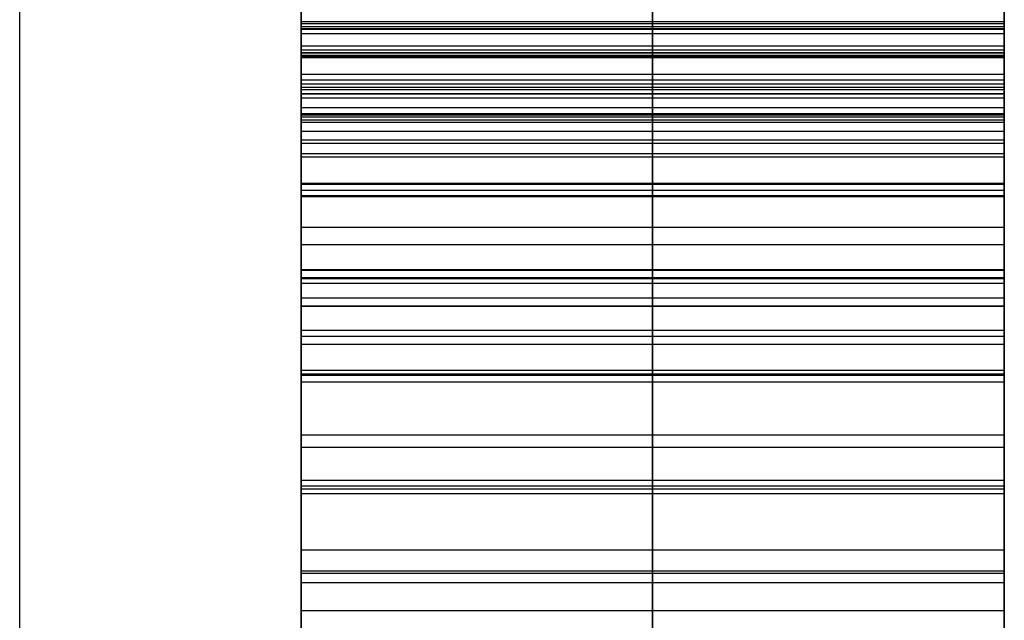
# Model space of a CAD drawing. Header units: millimetres. Extents: x -66 to 114, y 79 to 395.
# Tile 183 of 211: x 95.75 to 96.1, y 155.167 to 155.38. Entities that reach past the tile are written whole.
import ezdxf

# ---------------------------------------------------------------- set-up
doc = ezdxf.new("R2010")
doc.units = ezdxf.units.MM
doc.layers.add('Layer 01', color=7, linetype='Continuous', true_color=0x000000)

msp = doc.modelspace()

# ---------------------------------------------------------------- linework, layer by layer
at = {"layer": 'Layer 01'}
for p, q in [((95.84999, 156.12333, -18.55), (95.84999, 154.80819, -18.55)), ((95.97499, 154.42075, -19.23945), (95.97499, 155.46363, -18.58362)), ((95.97499, 154.40101, -18.55075), (95.97499, 155.46363, -18.55075)), ((95.97499, 155.04422, -21.38623), (95.97499, 155.46363, -21.34066)), ((96.09999, 155.37839, -20.06821), (96.09999, 155.46359, -20.06821)), ((96.09999, 155.37839, -15.87101), (96.09999, 155.46359, -15.87101)), ((96.09999, 155.37875, -21.04225), (96.09999, 155.46347, -21.04225)), ((96.09999, 155.35734, -18.08726), (96.09999, 155.46157, -18.08726)), ((96.09999, 155.25392, -21.36344), (95.84999, 155.25392, -21.36344)), ((95.97499, 155.17023, -17.65738), (95.97499, 155.21349, -17.62451)), ((96.09999, 155.19186, -17.64094), (95.84999, 155.19186, -17.64094)), ((95.97499, 154.40101, -17.38548), (95.97499, 155.18434, -17.38548)), ((95.97499, 154.84016, -17.22414), (95.97499, 155.18434, -17.22414)), ((95.97499, 154.84016, -16.77521), (95.97499, 155.18434, -16.77521)), ((95.97499, 154.29757, -19.31489), (95.97499, 155.18434, -19.31489)), ((95.97499, 154.42075, -19.23945), (95.97499, 155.18434, -19.23945)), ((95.97499, 154.40101, -16.61387), (95.97499, 155.1836, -16.61387))]:
    msp.add_line(p, q, dxfattribs=at)
at = {"layer": 'Layer 01', "extrusion": (1, -2.43413e-32, -3.85395e-17)}
msp.add_arc((144.97333, -18.55, 95.74999), 11.25, 180, 360, dxfattribs=at)
at = {"layer": 'Layer 01', "extrusion": (-1, 2.43413e-32, 3.85395e-17)}
msp.add_arc((-144.97333, -18.55, -95.74999), 11.25, 0, 180, dxfattribs=at)
at = {"layer": 'Layer 01', "extrusion": (-1, -6.37258e-16, 3.85395e-17)}
msp.add_arc((-144.97333, -18.55, -95.84999), 11.15, 180, 0, dxfattribs=at)
at = {"layer": 'Layer 01', "extrusion": (-1, 6.37258e-16, 3.85395e-17)}
msp.add_arc((-144.97333, -18.55, -95.84999), 11.15, 0, 180, dxfattribs=at)
at = {"layer": 'Layer 01'}
for points, degree in [([(95.84999, 155.46363, -20.07456), (95.84999, 155.46363, -20.19108), (95.84999, 155.42319, -20.28296), (95.84999, 155.34069, -20.35187)], 3), ([(95.84999, 155.33762, -19.78623), (95.84999, 155.42225, -19.85495), (95.84999, 155.46363, -19.95131), (95.84999, 155.46363, -20.07456)], 3), ([(95.84999, 155.46363, -18.04356), (95.84999, 155.46363, -18.17876), (95.84999, 155.40626, -18.29678), (95.84999, 155.29154, -18.39837)], 3), ([(95.84999, 155.46363, -18.58362), (95.84999, 154.94219, -18.91153), (95.84999, 154.42075, -19.23945)], 2), ([(95.84999, 154.40101, -18.55075), (95.84999, 154.93232, -18.55075), (95.84999, 155.46363, -18.55075)], 2), ([(95.84999, 155.46363, -21.34066), (95.84999, 155.25392, -21.36344), (95.84999, 155.04422, -21.38623)], 2), ([(95.84999, 155.36771, -20.79463), (95.84999, 155.43165, -20.85887), (95.84999, 155.46363, -20.93805), (95.84999, 155.46363, -21.03142)], 3), ([(95.84999, 155.46363, -15.87736), (95.84999, 155.46363, -15.99389), (95.84999, 155.42319, -16.08576), (95.84999, 155.34069, -16.15467)], 3), ([(95.84999, 155.33762, -15.58903), (95.84999, 155.42225, -15.65775), (95.84999, 155.46363, -15.75411), (95.84999, 155.46363, -15.87736)], 3), ([(95.97499, 155.34069, -20.35187), (95.97499, 155.42319, -20.28296), (95.97499, 155.46363, -20.19108), (95.97499, 155.46363, -20.07456)], 3), ([(95.97499, 155.46363, -20.07456), (95.97499, 155.46363, -19.95131), (95.97499, 155.42225, -19.85495), (95.97499, 155.33762, -19.78623)], 3), ([(95.97499, 155.29154, -18.39837), (95.97499, 155.40626, -18.29678), (95.97499, 155.46363, -18.17876), (95.97499, 155.46363, -18.04356)], 3), ([(95.97499, 155.46363, -21.03142), (95.97499, 155.46363, -20.93805), (95.97499, 155.43165, -20.85887), (95.97499, 155.36771, -20.79463)], 3), ([(95.97499, 155.34069, -16.15467), (95.97499, 155.42319, -16.08576), (95.97499, 155.46363, -15.99389), (95.97499, 155.46363, -15.87736)], 3), ([(95.97499, 155.46363, -15.87736), (95.97499, 155.46363, -15.75411), (95.97499, 155.42225, -15.65775), (95.97499, 155.33762, -15.58903)], 3), ([(96.09999, 155.46363, -18.55075), (96.09999, 154.93232, -18.55075), (96.09999, 154.40101, -18.55075)], 2), ([(96.09999, 155.34069, -20.35187), (96.09999, 155.42319, -20.28296), (96.09999, 155.46363, -20.19108), (96.09999, 155.46363, -20.07456)], 3), ([(96.09999, 155.46363, -20.07456), (96.09999, 155.46363, -19.95131), (96.09999, 155.42225, -19.85495), (96.09999, 155.33762, -19.78623)], 3), ([(96.09999, 155.29154, -18.39837), (96.09999, 155.40626, -18.29678), (96.09999, 155.46363, -18.17876), (96.09999, 155.46363, -18.04356)], 3), ([(96.09999, 154.42075, -19.23945), (96.09999, 154.94219, -18.91153), (96.09999, 155.46363, -18.58362)], 2), ([(96.09999, 155.04422, -21.38623), (96.09999, 155.25392, -21.36344), (96.09999, 155.46363, -21.34066)], 2), ([(96.09999, 155.46363, -21.03142), (96.09999, 155.46363, -20.93805), (96.09999, 155.43165, -20.85887), (96.09999, 155.36771, -20.79463)], 3), ([(96.09999, 155.34069, -16.15467), (96.09999, 155.42319, -16.08576), (96.09999, 155.46363, -15.99389), (96.09999, 155.46363, -15.87736)], 3), ([(96.09999, 155.46363, -15.87736), (96.09999, 155.46363, -15.75411), (96.09999, 155.42225, -15.65775), (96.09999, 155.33762, -15.58903)], 3), ([(95.84999, 155.21349, -17.62451), (95.84999, 155.30753, -17.69473), (95.84999, 155.37241, -17.76345), (95.84999, 155.40869, -17.82932)], 3), ([(95.97499, 155.40869, -17.82932), (95.97499, 155.37241, -17.76345), (95.97499, 155.30753, -17.69473), (95.97499, 155.21349, -17.62451)], 3), ([(96.09999, 155.40869, -17.82932), (96.09999, 155.37241, -17.76345), (96.09999, 155.30753, -17.69473), (96.09999, 155.21349, -17.62451)], 3), ([(96.09999, 155.37977, -15.84266), (95.97499, 155.37977, -15.84266), (95.84999, 155.37977, -15.84266)], 2), ([(96.09999, 155.37976, -20.03986), (95.97499, 155.37976, -20.03986), (95.84999, 155.37976, -20.03986)], 2), ([(96.09999, 155.37899, -21.03216), (95.97499, 155.37899, -21.03216), (95.84999, 155.37899, -21.03216)], 2), ([(96.09999, 155.37792, -19.37474), (95.97499, 155.37792, -19.37474), (95.84999, 155.37792, -19.37474)], 2), ([(96.09999, 155.37719, -21.00702), (95.97499, 155.37719, -21.00702), (95.84999, 155.37719, -21.00702)], 2), ([(96.09999, 155.37703, -17.43942), (95.97499, 155.37703, -17.43942), (95.84999, 155.37703, -17.43942)], 2), ([(96.09999, 155.37548, -19.9886), (95.97499, 155.37548, -19.9886), (95.84999, 155.37548, -19.9886)], 2), ([(96.09999, 155.37548, -15.7914), (95.97499, 155.37548, -15.7914), (95.84999, 155.37548, -15.7914)], 2), ([(96.09999, 155.37102, -16.5679), (95.97499, 155.37102, -16.5679), (95.84999, 155.37102, -16.5679)], 2), ([(96.09999, 155.3696, -21.09535), (95.97499, 155.3696, -21.09535), (95.84999, 155.3696, -21.09535)], 2), ([(96.09999, 155.36865, -17.99874), (95.97499, 155.36865, -17.99874), (95.84999, 155.36865, -17.99874)], 2), ([(96.09999, 155.36861, -19.19797), (95.97499, 155.36861, -19.19797), (95.84999, 155.36861, -19.19797)], 2), ([(96.09999, 155.36771, -20.79463), (95.97499, 155.36771, -20.79463), (95.84999, 155.36771, -20.79463)], 2), ([(95.84999, 155.10723, -20.69827), (95.84999, 155.21631, -20.69827), (95.84999, 155.30376, -20.73039), (95.84999, 155.36771, -20.79463)], 3), ([(96.09999, 155.3675, -20.12037), (95.97499, 155.3675, -20.12037), (95.84999, 155.3675, -20.12037)], 2), ([(96.09999, 155.3675, -15.92317), (95.97499, 155.3675, -15.92317), (95.84999, 155.3675, -15.92317)], 2), ([(96.09999, 155.36716, -17.18092), (95.97499, 155.36716, -17.18092), (95.84999, 155.36716, -17.18092)], 2), ([(96.09999, 155.36688, -16.81523), (95.97499, 155.36688, -16.81523), (95.84999, 155.36688, -16.81523)], 2), ([(95.97499, 155.36771, -20.79463), (95.97499, 155.30376, -20.73039), (95.97499, 155.21631, -20.69827), (95.97499, 155.10723, -20.69827)], 3), ([(96.09999, 155.36771, -20.79463), (96.09999, 155.30376, -20.73039), (96.09999, 155.21631, -20.69827), (96.09999, 155.10723, -20.69827)], 3), ([(96.09999, 155.36104, -17.92471), (95.97499, 155.36104, -17.92471), (95.84999, 155.36104, -17.92471)], 2), ([(96.09999, 155.35894, -16.58244), (95.97499, 155.35894, -16.58244), (95.84999, 155.35894, -16.58244)], 2), ([(95.84999, 155.34916, -16.58964), (95.84999, 155.35256, -16.58743), (95.84999, 155.35579, -16.58498), (95.84999, 155.35894, -16.58244)], 3), ([(95.97499, 155.35894, -16.58244), (95.97499, 155.35579, -16.58498), (95.97499, 155.35256, -16.58743), (95.97499, 155.34916, -16.58964)], 3), ([(96.09999, 155.35894, -16.58244), (96.09999, 155.35579, -16.58498), (96.09999, 155.35256, -16.58743), (96.09999, 155.34916, -16.58964)], 3), ([(96.09999, 155.35755, -20.9513), (95.97499, 155.35755, -20.9513), (95.84999, 155.35755, -20.9513)], 2), ([(96.09999, 155.35642, -17.41461), (95.97499, 155.35642, -17.41461), (95.84999, 155.35642, -17.41461)], 2), ([(96.09999, 155.3555, -19.347), (95.97499, 155.3555, -19.347), (95.84999, 155.3555, -19.347)], 2), ([(96.09999, 155.35414, -16.58616), (95.97499, 155.35414, -16.58616), (95.84999, 155.35414, -16.58616)], 2), ([(96.09999, 155.35405, -19.21146), (95.97499, 155.35405, -19.21146), (95.84999, 155.35405, -19.21146)], 2), ([(96.09999, 155.35257, -18.10301), (95.97499, 155.35257, -18.10301), (95.84999, 155.35257, -18.10301)], 2), ([(96.09999, 155.34916, -16.58964), (95.97499, 155.34916, -16.58964), (95.84999, 155.34916, -16.58964)], 2), ([(96.09999, 155.34702, -17.19799), (95.97499, 155.34702, -17.19799), (95.84999, 155.34702, -17.19799)], 2), ([(96.09999, 155.34651, -15.7082), (95.97499, 155.34651, -15.7082), (95.84999, 155.34651, -15.7082)], 2), ([(96.09999, 155.3465, -19.9054), (95.97499, 155.3465, -19.9054), (95.84999, 155.3465, -19.9054)], 2), ([(96.09999, 155.34587, -16.79938), (95.97499, 155.34587, -16.79938), (95.84999, 155.34587, -16.79938)], 2), ([(96.09999, 155.34479, -17.8707), (95.97499, 155.34479, -17.8707), (95.84999, 155.34479, -17.8707)], 2), ([(96.09999, 155.34398, -17.40691), (95.97499, 155.34398, -17.40691), (95.84999, 155.34398, -17.40691)], 2), ([(96.09999, 155.34069, -20.35187), (95.97499, 155.34069, -20.35187), (95.84999, 155.34069, -20.35187)], 2), ([(95.84999, 155.34069, -20.35187), (95.84999, 155.25863, -20.4204), (95.84999, 155.10441, -20.45401), (95.84999, 154.87872, -20.45401)], 3), ([(96.09999, 155.34069, -16.15467), (95.97499, 155.34069, -16.15467), (95.84999, 155.34069, -16.15467)], 2), ([(95.84999, 155.34069, -16.15467), (95.84999, 155.25863, -16.22321), (95.84999, 155.10441, -16.25682), (95.84999, 154.87872, -16.25682)], 3), ([(95.97499, 154.87872, -20.45401), (95.97499, 155.10441, -20.45401), (95.97499, 155.25863, -20.4204), (95.97499, 155.34069, -20.35187)], 3), ([(95.97499, 154.87872, -16.25682), (95.97499, 155.10441, -16.25682), (95.97499, 155.25863, -16.22321), (95.97499, 155.34069, -16.15467)], 3), ([(96.09999, 154.87872, -20.45401), (96.09999, 155.10441, -20.45401), (96.09999, 155.25863, -20.4204), (96.09999, 155.34069, -20.35187)], 3), ([(96.09999, 154.87872, -16.25682), (96.09999, 155.10441, -16.25682), (96.09999, 155.25863, -16.22321), (96.09999, 155.34069, -16.15467)], 3), ([(96.09999, 155.33762, -19.78623), (95.97499, 155.33762, -19.78623), (95.84999, 155.33762, -19.78623)], 2), ([(95.84999, 154.96147, -19.6824), (95.84999, 155.12791, -19.6824), (95.84999, 155.25298, -19.71751), (95.84999, 155.33762, -19.78623)], 3), ([(96.09999, 155.33762, -15.58903), (95.97499, 155.33762, -15.58903), (95.84999, 155.33762, -15.58903)], 2), ([(95.84999, 154.96147, -15.4852), (95.84999, 155.12791, -15.4852), (95.84999, 155.25298, -15.52031), (95.84999, 155.33762, -15.58903)], 3), ([(95.97499, 155.33762, -19.78623), (95.97499, 155.25298, -19.71751), (95.97499, 155.12791, -19.6824), (95.97499, 154.96147, -19.6824)], 3), ([(95.97499, 155.33762, -15.58903), (95.97499, 155.25298, -15.52031), (95.97499, 155.12791, -15.4852), (95.97499, 154.96147, -15.4852)], 3), ([(96.09999, 155.33762, -19.78623), (96.09999, 155.25298, -19.71751), (96.09999, 155.12791, -19.6824), (96.09999, 154.96147, -19.6824)], 3), ([(96.09999, 155.33762, -15.58903), (96.09999, 155.25298, -15.52031), (96.09999, 155.12791, -15.4852), (96.09999, 154.96147, -15.4852)], 3), ([(96.09999, 155.33642, -20.17846), (95.97499, 155.33642, -20.17846), (95.84999, 155.33642, -20.17846)], 2), ([(96.09999, 155.33642, -15.98127), (95.97499, 155.33642, -15.98127), (95.84999, 155.33642, -15.98127)], 2), ([(96.09999, 155.33275, -17.72854), (95.97499, 155.33275, -17.72854), (95.84999, 155.33275, -17.72854)], 2), ([(96.09999, 155.33163, -21.17103), (95.97499, 155.33163, -21.17103), (95.84999, 155.33163, -21.17103)], 2), ([(96.09999, 155.32225, -19.2258), (95.97499, 155.32225, -19.2258), (95.84999, 155.32225, -19.2258)], 2), ([(96.09999, 155.32189, -19.32995), (95.97499, 155.32189, -19.32995), (95.84999, 155.32189, -19.32995)], 2), ([(96.09999, 155.31975, -20.90667), (95.97499, 155.31975, -20.90667), (95.84999, 155.31975, -20.90667)], 2), ([(96.09999, 155.31787, -17.81648), (95.97499, 155.31787, -17.81648), (95.84999, 155.31787, -17.81648)], 2), ([(95.84999, 155.31787, -17.81648), (95.84999, 155.30765, -17.79957), (95.84999, 155.28348, -17.76499), (95.84999, 155.23513, -17.71191), (95.84999, 155.19347, -17.67556), (95.84999, 155.17023, -17.65738)], 3), ([(96.09999, 155.31754, -16.60219), (95.97499, 155.31754, -16.60219), (95.84999, 155.31754, -16.60219)], 2), ([(95.97499, 155.17023, -17.65738), (95.97499, 155.19347, -17.67556), (95.97499, 155.23513, -17.71191), (95.97499, 155.28348, -17.76499), (95.97499, 155.30765, -17.79957), (95.97499, 155.31787, -17.81648)], 3), ([(96.09999, 155.17023, -17.65738), (96.09999, 155.19347, -17.67556), (96.09999, 155.23513, -17.71191), (96.09999, 155.28348, -17.76499), (96.09999, 155.30765, -17.79957), (96.09999, 155.31787, -17.81648)], 3), ([(96.09999, 155.3066, -17.39494), (95.97499, 155.3066, -17.39494), (95.84999, 155.3066, -17.39494)], 2), ([(96.09999, 155.30048, -18.19571), (95.97499, 155.30048, -18.19571), (95.84999, 155.30048, -18.19571)], 2), ([(96.09999, 155.29154, -18.39837), (95.97499, 155.29154, -18.39837), (95.84999, 155.29154, -18.39837)], 2), ([(95.84999, 155.29154, -18.39837), (95.84999, 155.17681, -18.49995), (95.84999, 155.01507, -18.55), (95.84999, 154.80819, -18.55)], 3), ([(95.97499, 154.80819, -18.55), (95.97499, 155.01507, -18.55), (95.97499, 155.17681, -18.49995), (95.97499, 155.29154, -18.39837)], 3), ([(96.09999, 154.80819, -18.55), (96.09999, 155.01507, -18.55), (96.09999, 155.17681, -18.49995), (96.09999, 155.29154, -18.39837)], 3), ([(96.09999, 155.29149, -20.88631), (95.97499, 155.29149, -20.88631), (95.84999, 155.29149, -20.88631)], 2), ([(96.09999, 155.29131, -19.83718), (95.97499, 155.29131, -19.83718), (95.84999, 155.29131, -19.83718)], 2), ([(96.09999, 155.29131, -15.63999), (95.97499, 155.29131, -15.63999), (95.84999, 155.29131, -15.63999)], 2), ([(96.09999, 155.28872, -21.22115), (95.97499, 155.28872, -21.22115), (95.84999, 155.28872, -21.22115)], 2), ([(96.09999, 155.28832, -16.0259), (95.97499, 155.28832, -16.0259), (95.84999, 155.28832, -16.0259)], 2), ([(96.09999, 155.28831, -20.2231), (95.97499, 155.28831, -20.2231), (95.84999, 155.28831, -20.2231)], 2), ([(96.09999, 155.28672, -17.21729), (95.97499, 155.28672, -17.21729), (95.84999, 155.28672, -17.21729)], 2), ([(96.09999, 155.28147, -17.76479), (95.97499, 155.28147, -17.76479), (95.84999, 155.28147, -17.76479)], 2), ([(96.09999, 155.27861, -16.03221), (95.97499, 155.27861, -16.03221), (95.84999, 155.27861, -16.03221)], 2), ([(95.84999, 155.2786, -20.22941), (95.97499, 155.2786, -20.22941), (96.09999, 155.2786, -20.22941)], 2), ([(96.09999, 155.26991, -19.31937), (95.97499, 155.26991, -19.31937), (95.84999, 155.26991, -19.31937)], 2), ([(96.09999, 155.26784, -19.23573), (95.97499, 155.26784, -19.23573), (95.84999, 155.26784, -19.23573)], 2), ([(96.09999, 155.26501, -16.77913), (95.97499, 155.26501, -16.77913), (95.84999, 155.26501, -16.77913)], 2), ([(96.09999, 155.25577, -17.38803), (95.97499, 155.25577, -17.38803), (95.84999, 155.25577, -17.38803)], 2), ([(96.09999, 155.25439, -20.72236), (95.97499, 155.25439, -20.72236), (95.84999, 155.25439, -20.72236)], 2), ([(96.09999, 155.25155, -16.61183), (95.97499, 155.25155, -16.61183), (95.84999, 155.25155, -16.61183)], 2), ([(96.09999, 155.23277, -17.71167), (95.97499, 155.23277, -17.71167), (95.84999, 155.23277, -17.71167)], 2), ([(96.09999, 155.22839, -19.79716), (95.97499, 155.22839, -19.79716), (95.84999, 155.22839, -19.79716)], 2), ([(96.09999, 155.22839, -15.59997), (95.97499, 155.22839, -15.59997), (95.84999, 155.22839, -15.59997)], 2), ([(96.09999, 155.2166, -20.85922), (95.97499, 155.2166, -20.85922), (95.84999, 155.2166, -20.85922)], 2), ([(96.09999, 155.2146, -21.27925), (95.97499, 155.2146, -21.27925), (95.84999, 155.2146, -21.27925)], 2), ([(96.09999, 155.21349, -17.62451), (95.97499, 155.21349, -17.62451), (95.84999, 155.21349, -17.62451)], 2), ([(95.84999, 155.17023, -17.65738), (95.84999, 155.19186, -17.64094), (95.84999, 155.21349, -17.62451)], 2), ([(96.09999, 155.21184, -18.27087), (95.97499, 155.21184, -18.27087), (95.84999, 155.21184, -18.27087)], 2), ([(96.09999, 155.21349, -17.62451), (96.09999, 155.19186, -17.64094), (96.09999, 155.17023, -17.65738)], 2), ([(95.84999, 155.18434, -17.38548), (95.84999, 154.79267, -17.38548), (95.84999, 154.40101, -17.38548)], 2), ([(96.09999, 155.18434, -17.38548), (95.97499, 155.18434, -17.38548), (95.84999, 155.18434, -17.38548)], 2), ([(96.09999, 155.18434, -17.22414), (95.97499, 155.18434, -17.22414), (95.84999, 155.18434, -17.22414)], 2), ([(95.84999, 154.84016, -17.22414), (95.84999, 155.01225, -17.22414), (95.84999, 155.18434, -17.22414)], 2), ([(95.84999, 155.18434, -16.77521), (95.84999, 155.01225, -16.77521), (95.84999, 154.84016, -16.77521)], 2), ([(96.09999, 155.18434, -16.77521), (95.97499, 155.18434, -16.77521), (95.84999, 155.18434, -16.77521)], 2), ([(95.84999, 155.18434, -19.31489), (95.84999, 154.74095, -19.31489), (95.84999, 154.29757, -19.31489)], 2), ([(96.09999, 155.18434, -19.31489), (95.97499, 155.18434, -19.31489), (95.84999, 155.18434, -19.31489)], 2), ([(96.09999, 155.18434, -19.23945), (95.97499, 155.18434, -19.23945), (95.84999, 155.18434, -19.23945)], 2), ([(95.84999, 154.42075, -19.23945), (95.84999, 154.80255, -19.23945), (95.84999, 155.18434, -19.23945)], 2), ([(96.09999, 155.1836, -16.61387), (95.97499, 155.1836, -16.61387), (95.84999, 155.1836, -16.61387)], 2), ([(95.84999, 154.40101, -16.61387), (95.84999, 154.7923, -16.61387), (95.84999, 155.1836, -16.61387)], 2), ([(96.09999, 154.40101, -17.38548), (96.09999, 154.79267, -17.38548), (96.09999, 155.18434, -17.38548)], 2), ([(96.09999, 155.18434, -17.22414), (96.09999, 155.01225, -17.22414), (96.09999, 154.84016, -17.22414)], 2), ([(96.09999, 154.84016, -16.77521), (96.09999, 155.01225, -16.77521), (96.09999, 155.18434, -16.77521)], 2), ([(96.09999, 154.29757, -19.31489), (96.09999, 154.74095, -19.31489), (96.09999, 155.18434, -19.31489)], 2), ([(96.09999, 155.18434, -19.23945), (96.09999, 154.80255, -19.23945), (96.09999, 154.42075, -19.23945)], 2), ([(96.09999, 155.1836, -16.61387), (96.09999, 154.7923, -16.61387), (96.09999, 154.40101, -16.61387)], 2), ([(96.09999, 155.18022, -19.70854), (95.97499, 155.18022, -19.70854), (95.84999, 155.18022, -19.70854)], 2), ([(96.09999, 155.18022, -15.51135), (95.97499, 155.18022, -15.51135), (95.84999, 155.18022, -15.51135)], 2), ([(96.09999, 155.17023, -17.65738), (95.97499, 155.17023, -17.65738), (95.84999, 155.17023, -17.65738)], 2)]:
    msp.add_open_spline(points, degree=degree, dxfattribs=at)
for points, knots in [([(95.84999, 155.39404, -17.51919), (95.84999, 155.39378, -17.50539), (95.84999, 155.39271, -17.49154), (95.84999, 155.38762, -17.46463), (95.84999, 155.38356, -17.4513), (95.84999, 155.37184, -17.42999), (95.84999, 155.36484, -17.4213), (95.84999, 155.35642, -17.41461)], [-1, -1, -1, -1, -0.639649, -0.639649, -0.282939, -0.282939, 0, 0, 0, 0]), ([(95.84999, 155.34702, -17.19799), (95.84999, 155.35458, -17.19349), (95.84999, 155.36147, -17.18763), (95.84999, 155.37353, -17.1734), (95.84999, 155.37858, -17.16466), (95.84999, 155.39082, -17.13519), (95.84999, 155.39365, -17.11248), (95.84999, 155.39404, -17.09043)], [-1, -1, -1, -1, -0.785294, -0.785294, -0.544942, -0.544942, 0, 0, 0, 0]), ([(95.84999, 155.39404, -16.90892), (95.84999, 155.39404, -16.89854), (95.84999, 155.39352, -16.88812), (95.84999, 155.3904, -16.8639), (95.84999, 155.38711, -16.8499), (95.84999, 155.37756, -16.82922), (95.84999, 155.37278, -16.82166), (95.84999, 155.36094, -16.80876), (95.84999, 155.3537, -16.80332), (95.84999, 155.34587, -16.79938)], [-1, -1, -1, -1, -0.753463, -0.753463, -0.417771, -0.417771, -0.209552, -0.209552, 0, 0, 0, 0]), ([(95.84999, 155.35894, -16.58244), (95.84999, 155.36213, -16.57993), (95.84999, 155.36677, -16.57443), (95.84999, 155.37631, -16.55978), (95.84999, 155.38027, -16.55074), (95.84999, 155.38986, -16.52181), (95.84999, 155.39265, -16.50088), (95.84999, 155.39404, -16.48016)], [-0.9445893, -0.9445893, -0.9445893, -0.9445893, -0.752521, -0.752521, -0.5134715, -0.5134715, 0, 0, 0, 0]), ([(95.84999, 155.39404, -19.4486), (95.84999, 155.39404, -19.43501), (95.84999, 155.39292, -19.4213), (95.84999, 155.38752, -19.39648), (95.84999, 155.38358, -19.38508), (95.84999, 155.37221, -19.36429), (95.84999, 155.36453, -19.35472), (95.84999, 155.3555, -19.347)], [-1, -1, -1, -1, -0.63655, -0.63655, -0.319873, -0.319873, 0, 0, 0, 0]), ([(95.84999, 155.35405, -19.21146), (95.84999, 155.35945, -19.20762), (95.84999, 155.36438, -19.20304), (95.84999, 155.37478, -19.19058), (95.84999, 155.37961, -19.18201), (95.84999, 155.39169, -19.15201), (95.84999, 155.39404, -19.12849), (95.84999, 155.39404, -19.10574)], [-1, -1, -1, -1, -0.832269, -0.832269, -0.587649, -0.587649, 0, 0, 0, 0]), ([(95.97499, 155.35642, -17.41461), (95.97499, 155.36484, -17.4213), (95.97499, 155.37184, -17.42999), (95.97499, 155.38356, -17.4513), (95.97499, 155.38762, -17.46463), (95.97499, 155.39271, -17.49154), (95.97499, 155.39378, -17.50539), (95.97499, 155.39404, -17.51919)], [0, 0, 0, 0, 0.282939, 0.282939, 0.639649, 0.639649, 1, 1, 1, 1]), ([(95.97499, 155.39404, -17.09043), (95.97499, 155.39365, -17.11248), (95.97499, 155.39082, -17.13519), (95.97499, 155.37858, -17.16466), (95.97499, 155.37353, -17.1734), (95.97499, 155.36147, -17.18763), (95.97499, 155.35458, -17.19349), (95.97499, 155.34702, -17.19799)], [0, 0, 0, 0, 0.544942, 0.544942, 0.785294, 0.785294, 1, 1, 1, 1]), ([(95.97499, 155.34587, -16.79938), (95.97499, 155.3537, -16.80332), (95.97499, 155.36094, -16.80876), (95.97499, 155.37278, -16.82166), (95.97499, 155.37756, -16.82922), (95.97499, 155.38711, -16.8499), (95.97499, 155.3904, -16.8639), (95.97499, 155.39352, -16.88812), (95.97499, 155.39404, -16.89854), (95.97499, 155.39404, -16.90892)], [0, 0, 0, 0, 0.209552, 0.209552, 0.417771, 0.417771, 0.753463, 0.753463, 1, 1, 1, 1]), ([(95.97499, 155.39404, -16.48016), (95.97499, 155.39265, -16.50088), (95.97499, 155.38986, -16.52181), (95.97499, 155.38027, -16.55074), (95.97499, 155.37631, -16.55978), (95.97499, 155.36677, -16.57443), (95.97499, 155.36213, -16.57993), (95.97499, 155.35894, -16.58244)], [0, 0, 0, 0, 0.5134715, 0.5134715, 0.752521, 0.752521, 0.9445893, 0.9445893, 0.9445893, 0.9445893]), ([(95.97499, 155.3555, -19.347), (95.97499, 155.36453, -19.35472), (95.97499, 155.37221, -19.36429), (95.97499, 155.38358, -19.38508), (95.97499, 155.38752, -19.39648), (95.97499, 155.39292, -19.4213), (95.97499, 155.39404, -19.43501), (95.97499, 155.39404, -19.4486)], [0, 0, 0, 0, 0.319873, 0.319873, 0.63655, 0.63655, 1, 1, 1, 1]), ([(95.97499, 155.39404, -19.10574), (95.97499, 155.39404, -19.12849), (95.97499, 155.39169, -19.15201), (95.97499, 155.37961, -19.18201), (95.97499, 155.37478, -19.19058), (95.97499, 155.36438, -19.20304), (95.97499, 155.35945, -19.20762), (95.97499, 155.35405, -19.21146)], [0, 0, 0, 0, 0.587649, 0.587649, 0.832269, 0.832269, 1, 1, 1, 1]), ([(96.09999, 155.35642, -17.41461), (96.09999, 155.36484, -17.4213), (96.09999, 155.37184, -17.42999), (96.09999, 155.38356, -17.4513), (96.09999, 155.38762, -17.46463), (96.09999, 155.39271, -17.49154), (96.09999, 155.39378, -17.50539), (96.09999, 155.39404, -17.51919)], [0, 0, 0, 0, 0.282939, 0.282939, 0.639649, 0.639649, 1, 1, 1, 1]), ([(96.09999, 155.39404, -17.09043), (96.09999, 155.39365, -17.11248), (96.09999, 155.39082, -17.13519), (96.09999, 155.37858, -17.16466), (96.09999, 155.37353, -17.1734), (96.09999, 155.36147, -17.18763), (96.09999, 155.35458, -17.19349), (96.09999, 155.34702, -17.19799)], [0, 0, 0, 0, 0.544942, 0.544942, 0.785294, 0.785294, 1, 1, 1, 1]), ([(96.09999, 155.34587, -16.79938), (96.09999, 155.3537, -16.80332), (96.09999, 155.36094, -16.80876), (96.09999, 155.37278, -16.82166), (96.09999, 155.37756, -16.82922), (96.09999, 155.38711, -16.8499), (96.09999, 155.3904, -16.8639), (96.09999, 155.39352, -16.88812), (96.09999, 155.39404, -16.89854), (96.09999, 155.39404, -16.90892)], [0, 0, 0, 0, 0.209552, 0.209552, 0.417771, 0.417771, 0.753463, 0.753463, 1, 1, 1, 1]), ([(96.09999, 155.39404, -16.48016), (96.09999, 155.39265, -16.50088), (96.09999, 155.38986, -16.52181), (96.09999, 155.38027, -16.55074), (96.09999, 155.37631, -16.55978), (96.09999, 155.36677, -16.57443), (96.09999, 155.36213, -16.57993), (96.09999, 155.35894, -16.58244)], [0, 0, 0, 0, 0.5134715, 0.5134715, 0.752521, 0.752521, 0.9445893, 0.9445893, 0.9445893, 0.9445893]), ([(96.09999, 155.3555, -19.347), (96.09999, 155.36453, -19.35472), (96.09999, 155.37221, -19.36429), (96.09999, 155.38358, -19.38508), (96.09999, 155.38752, -19.39648), (96.09999, 155.39292, -19.4213), (96.09999, 155.39404, -19.43501), (96.09999, 155.39404, -19.4486)], [0, 0, 0, 0, 0.319873, 0.319873, 0.63655, 0.63655, 1, 1, 1, 1]), ([(96.09999, 155.39404, -19.10574), (96.09999, 155.39404, -19.12849), (96.09999, 155.39169, -19.15201), (96.09999, 155.37961, -19.18201), (96.09999, 155.37478, -19.19058), (96.09999, 155.36438, -19.20304), (96.09999, 155.35945, -19.20762), (96.09999, 155.35405, -19.21146)], [0, 0, 0, 0, 0.587649, 0.587649, 0.832269, 0.832269, 1, 1, 1, 1]), ([(95.84999, 155.37977, -15.84266), (95.84999, 155.3797, -15.82548), (95.84999, 155.37835, -15.80823), (95.84999, 155.37054, -15.76238), (95.84999, 155.36083, -15.7338), (95.84999, 155.33223, -15.68268), (95.84999, 155.31309, -15.65951), (95.84999, 155.29131, -15.63999)], [-1, -1, -1, -1, -0.774912, -0.774912, -0.38683, -0.38683, 0, 0, 0, 0]), ([(95.84999, 155.27861, -16.03221), (95.84999, 155.28205, -16.03007), (95.84999, 155.28544, -16.02786), (95.84999, 155.30629, -16.01363), (95.84999, 155.32294, -15.99855), (95.84999, 155.34994, -15.96393), (95.84999, 155.36051, -15.94397), (95.84999, 155.37616, -15.89743), (95.84999, 155.37975, -15.8698), (95.84999, 155.37977, -15.84266)], [-1, -1, -1, -1, -0.953003, -0.953003, -0.659151, -0.659151, -0.36453, -0.36453, 0, 0, 0, 0]), ([(95.84999, 155.37976, -20.03986), (95.84999, 155.3797, -20.02268), (95.84999, 155.37835, -20.00543), (95.84999, 155.37054, -19.95958), (95.84999, 155.36082, -19.931), (95.84999, 155.33223, -19.87987), (95.84999, 155.31309, -19.85671), (95.84999, 155.29131, -19.83718)], [-1, -1, -1, -1, -0.774913, -0.774913, -0.38683, -0.38683, 0, 0, 0, 0]), ([(95.84999, 155.2786, -20.22941), (95.84999, 155.28204, -20.22727), (95.84999, 155.28544, -20.22506), (95.84999, 155.30628, -20.21083), (95.84999, 155.32294, -20.19575), (95.84999, 155.34993, -20.16113), (95.84999, 155.3605, -20.14117), (95.84999, 155.37615, -20.09463), (95.84999, 155.37974, -20.067), (95.84999, 155.37976, -20.03986)], [-1, -1, -1, -1, -0.953003, -0.953003, -0.65915, -0.65915, -0.364529, -0.364529, 0, 0, 0, 0]), ([(95.97499, 155.29131, -15.63999), (95.97499, 155.31309, -15.65951), (95.97499, 155.33223, -15.68268), (95.97499, 155.36083, -15.7338), (95.97499, 155.37054, -15.76238), (95.97499, 155.37835, -15.80823), (95.97499, 155.3797, -15.82548), (95.97499, 155.37977, -15.84266)], [0, 0, 0, 0, 0.38683, 0.38683, 0.774912, 0.774912, 1, 1, 1, 1]), ([(95.97499, 155.37977, -15.84266), (95.97499, 155.37975, -15.8698), (95.97499, 155.37616, -15.89743), (95.97499, 155.36051, -15.94397), (95.97499, 155.34994, -15.96393), (95.97499, 155.32294, -15.99855), (95.97499, 155.30629, -16.01363), (95.97499, 155.28544, -16.02786), (95.97499, 155.28205, -16.03007), (95.97499, 155.27861, -16.03221)], [0, 0, 0, 0, 0.36453, 0.36453, 0.659151, 0.659151, 0.953003, 0.953003, 1, 1, 1, 1]), ([(95.97499, 155.29131, -19.83718), (95.97499, 155.31309, -19.85671), (95.97499, 155.33223, -19.87987), (95.97499, 155.36082, -19.931), (95.97499, 155.37054, -19.95958), (95.97499, 155.37835, -20.00543), (95.97499, 155.3797, -20.02268), (95.97499, 155.37976, -20.03986)], [0, 0, 0, 0, 0.38683, 0.38683, 0.774913, 0.774913, 1, 1, 1, 1]), ([(95.97499, 155.37976, -20.03986), (95.97499, 155.37974, -20.067), (95.97499, 155.37615, -20.09463), (95.97499, 155.3605, -20.14117), (95.97499, 155.34993, -20.16113), (95.97499, 155.32294, -20.19575), (95.97499, 155.30628, -20.21083), (95.97499, 155.28544, -20.22506), (95.97499, 155.28204, -20.22727), (95.97499, 155.2786, -20.22941)], [0, 0, 0, 0, 0.364529, 0.364529, 0.65915, 0.65915, 0.953003, 0.953003, 1, 1, 1, 1]), ([(96.09999, 155.29131, -15.63999), (96.09999, 155.31309, -15.65951), (96.09999, 155.33223, -15.68268), (96.09999, 155.36083, -15.7338), (96.09999, 155.37054, -15.76238), (96.09999, 155.37835, -15.80823), (96.09999, 155.3797, -15.82548), (96.09999, 155.37977, -15.84266)], [0, 0, 0, 0, 0.38683, 0.38683, 0.774912, 0.774912, 1, 1, 1, 1]), ([(96.09999, 155.37977, -15.84266), (96.09999, 155.37975, -15.8698), (96.09999, 155.37616, -15.89743), (96.09999, 155.36051, -15.94397), (96.09999, 155.34994, -15.96393), (96.09999, 155.32294, -15.99855), (96.09999, 155.30629, -16.01363), (96.09999, 155.28544, -16.02786), (96.09999, 155.28205, -16.03007), (96.09999, 155.27861, -16.03221)], [0, 0, 0, 0, 0.36453, 0.36453, 0.659151, 0.659151, 0.953003, 0.953003, 1, 1, 1, 1]), ([(96.09999, 155.29131, -19.83718), (96.09999, 155.31309, -19.85671), (96.09999, 155.33223, -19.87987), (96.09999, 155.36082, -19.931), (96.09999, 155.37054, -19.95958), (96.09999, 155.37835, -20.00543), (96.09999, 155.3797, -20.02268), (96.09999, 155.37976, -20.03986)], [0, 0, 0, 0, 0.38683, 0.38683, 0.774913, 0.774913, 1, 1, 1, 1]), ([(96.09999, 155.37976, -20.03986), (96.09999, 155.37974, -20.067), (96.09999, 155.37615, -20.09463), (96.09999, 155.3605, -20.14117), (96.09999, 155.34993, -20.16113), (96.09999, 155.32294, -20.19575), (96.09999, 155.30628, -20.21083), (96.09999, 155.28544, -20.22506), (96.09999, 155.28204, -20.22727), (96.09999, 155.2786, -20.22941)], [0, 0, 0, 0, 0.364529, 0.364529, 0.65915, 0.65915, 0.953003, 0.953003, 1, 1, 1, 1]), ([(95.84999, 155.37899, -21.03216), (95.84999, 155.37899, -21.02373), (95.84999, 155.37841, -21.01527), (95.84999, 155.37429, -20.98749), (95.84999, 155.36755, -20.96826), (95.84999, 155.34767, -20.93453), (95.84999, 155.33447, -20.91948), (95.84999, 155.31975, -20.90667)], [-1, -1, -1, -1, -0.824721, -0.824721, -0.410003, -0.410003, 0, 0, 0, 0]), ([(95.84999, 155.28872, -21.22115), (95.84999, 155.30435, -21.20563), (95.84999, 155.31895, -21.18892), (95.84999, 155.34798, -21.14797), (95.84999, 155.36142, -21.12237), (95.84999, 155.37576, -21.075), (95.84999, 155.37899, -21.05348), (95.84999, 155.37899, -21.03216)], [-1, -1, -1, -1, -0.693229, -0.693229, -0.29786, -0.29786, 0, 0, 0, 0]), ([(95.97499, 155.31975, -20.90667), (95.97499, 155.33447, -20.91948), (95.97499, 155.34767, -20.93453), (95.97499, 155.36755, -20.96826), (95.97499, 155.37429, -20.98749), (95.97499, 155.37841, -21.01527), (95.97499, 155.37899, -21.02373), (95.97499, 155.37899, -21.03216)], [0, 0, 0, 0, 0.410003, 0.410003, 0.824721, 0.824721, 1, 1, 1, 1]), ([(95.97499, 155.37899, -21.03216), (95.97499, 155.37899, -21.05348), (95.97499, 155.37576, -21.075), (95.97499, 155.36142, -21.12237), (95.97499, 155.34798, -21.14797), (95.97499, 155.31895, -21.18892), (95.97499, 155.30435, -21.20563), (95.97499, 155.28872, -21.22115)], [0, 0, 0, 0, 0.29786, 0.29786, 0.693229, 0.693229, 1, 1, 1, 1]), ([(96.09999, 155.31975, -20.90667), (96.09999, 155.33447, -20.91948), (96.09999, 155.34767, -20.93453), (96.09999, 155.36755, -20.96826), (96.09999, 155.37429, -20.98749), (96.09999, 155.37841, -21.01527), (96.09999, 155.37899, -21.02373), (96.09999, 155.37899, -21.03216)], [0, 0, 0, 0, 0.410003, 0.410003, 0.824721, 0.824721, 1, 1, 1, 1]), ([(96.09999, 155.37899, -21.03216), (96.09999, 155.37899, -21.05348), (96.09999, 155.37576, -21.075), (96.09999, 155.36142, -21.12237), (96.09999, 155.34798, -21.14797), (96.09999, 155.31895, -21.18892), (96.09999, 155.30435, -21.20563), (96.09999, 155.28872, -21.22115)], [0, 0, 0, 0, 0.29786, 0.29786, 0.693229, 0.693229, 1, 1, 1, 1]), ([(95.84999, 155.36865, -17.99874), (95.84999, 155.36865, -17.97394), (95.84999, 155.36619, -17.94899), (95.84999, 155.35714, -17.90633), (95.84999, 155.35168, -17.8882), (95.84999, 155.3374, -17.85192), (95.84999, 155.3283, -17.83375), (95.84999, 155.31787, -17.81648)], [-1, -1, -1, -1, -0.610698, -0.610698, -0.316097, -0.316097, 0, 0, 0, 0]), ([(95.84999, 155.21184, -18.27087), (95.84999, 155.24477, -18.25043), (95.84999, 155.27563, -18.22538), (95.84999, 155.32325, -18.16852), (95.84999, 155.34131, -18.13664), (95.84999, 155.36373, -18.0697), (95.84999, 155.36865, -18.03393), (95.84999, 155.36865, -17.99874)], [-1, -1, -1, -1, -0.645803, -0.645803, -0.321358, -0.321358, 0, 0, 0, 0]), ([(95.97499, 155.31787, -17.81648), (95.97499, 155.3283, -17.83375), (95.97499, 155.3374, -17.85192), (95.97499, 155.35168, -17.8882), (95.97499, 155.35714, -17.90633), (95.97499, 155.36619, -17.94899), (95.97499, 155.36865, -17.97394), (95.97499, 155.36865, -17.99874)], [0, 0, 0, 0, 0.316097, 0.316097, 0.610698, 0.610698, 1, 1, 1, 1]), ([(95.97499, 155.36865, -17.99874), (95.97499, 155.36865, -18.03393), (95.97499, 155.36373, -18.0697), (95.97499, 155.34131, -18.13664), (95.97499, 155.32325, -18.16852), (95.97499, 155.27563, -18.22538), (95.97499, 155.24477, -18.25043), (95.97499, 155.21184, -18.27087)], [0, 0, 0, 0, 0.321358, 0.321358, 0.645803, 0.645803, 1, 1, 1, 1]), ([(96.09999, 155.31787, -17.81648), (96.09999, 155.3283, -17.83375), (96.09999, 155.3374, -17.85192), (96.09999, 155.35168, -17.8882), (96.09999, 155.35714, -17.90633), (96.09999, 155.36619, -17.94899), (96.09999, 155.36865, -17.97394), (96.09999, 155.36865, -17.99874)], [0, 0, 0, 0, 0.316097, 0.316097, 0.610698, 0.610698, 1, 1, 1, 1]), ([(96.09999, 155.36865, -17.99874), (96.09999, 155.36865, -18.03393), (96.09999, 155.36373, -18.0697), (96.09999, 155.34131, -18.13664), (96.09999, 155.32325, -18.16852), (96.09999, 155.27563, -18.22538), (96.09999, 155.24477, -18.25043), (96.09999, 155.21184, -18.27087)], [0, 0, 0, 0, 0.321358, 0.321358, 0.645803, 0.645803, 1, 1, 1, 1]), ([(95.84999, 155.35642, -17.41461), (95.84999, 155.3526, -17.41158), (95.84999, 155.34835, -17.40906), (95.84999, 155.33224, -17.40113), (95.84999, 155.31941, -17.39763), (95.84999, 155.28988, -17.39143), (95.84999, 155.27283, -17.38941), (95.84999, 155.23203, -17.3861), (95.84999, 155.20817, -17.38548), (95.84999, 155.18434, -17.38548)], [-1, -1, -1, -1, -0.917343, -0.917343, -0.694807, -0.694807, -0.404419, -0.404419, 0, 0, 0, 0]), ([(95.84999, 155.3555, -19.347), (95.84999, 155.34596, -19.33885), (95.84999, 155.33389, -19.33379), (95.84999, 155.30509, -19.32457), (95.84999, 155.28748, -19.32152), (95.84999, 155.24156, -19.3159), (95.84999, 155.2129, -19.31489), (95.84999, 155.18434, -19.31489)], [-1, -1, -1, -1, -0.785425, -0.785425, -0.48486, -0.48486, 0, 0, 0, 0]), ([(95.97499, 155.18434, -17.38548), (95.97499, 155.20817, -17.38548), (95.97499, 155.23203, -17.3861), (95.97499, 155.27283, -17.38941), (95.97499, 155.28988, -17.39143), (95.97499, 155.31941, -17.39763), (95.97499, 155.33224, -17.40113), (95.97499, 155.34835, -17.40906), (95.97499, 155.3526, -17.41158), (95.97499, 155.35642, -17.41461)], [0, 0, 0, 0, 0.404419, 0.404419, 0.694807, 0.694807, 0.917343, 0.917343, 1, 1, 1, 1]), ([(95.97499, 155.18434, -19.31489), (95.97499, 155.2129, -19.31489), (95.97499, 155.24156, -19.3159), (95.97499, 155.28748, -19.32152), (95.97499, 155.30509, -19.32457), (95.97499, 155.33389, -19.33379), (95.97499, 155.34596, -19.33885), (95.97499, 155.3555, -19.347)], [0, 0, 0, 0, 0.48486, 0.48486, 0.785425, 0.785425, 1, 1, 1, 1]), ([(96.09999, 155.18434, -17.38548), (96.09999, 155.20817, -17.38548), (96.09999, 155.23203, -17.3861), (96.09999, 155.27283, -17.38941), (96.09999, 155.28988, -17.39143), (96.09999, 155.31941, -17.39763), (96.09999, 155.33224, -17.40113), (96.09999, 155.34835, -17.40906), (96.09999, 155.3526, -17.41158), (96.09999, 155.35642, -17.41461)], [0, 0, 0, 0, 0.404419, 0.404419, 0.694807, 0.694807, 0.917343, 0.917343, 1, 1, 1, 1]), ([(96.09999, 155.18434, -19.31489), (96.09999, 155.2129, -19.31489), (96.09999, 155.24156, -19.3159), (96.09999, 155.28748, -19.32152), (96.09999, 155.30509, -19.32457), (96.09999, 155.33389, -19.33379), (96.09999, 155.34596, -19.33885), (96.09999, 155.3555, -19.347)], [0, 0, 0, 0, 0.48486, 0.48486, 0.785425, 0.785425, 1, 1, 1, 1]), ([(95.84999, 155.18434, -19.23945), (95.84999, 155.2122, -19.23945), (95.84999, 155.24014, -19.23865), (95.84999, 155.28619, -19.2338), (95.84999, 155.30459, -19.23102), (95.84999, 155.33342, -19.2225), (95.84999, 155.34458, -19.21819), (95.84999, 155.35405, -19.21146)], [-1, -1, -1, -1, -0.519572, -0.519572, -0.201306, -0.201306, 0, 0, 0, 0]), ([(95.97499, 155.35405, -19.21146), (95.97499, 155.34458, -19.21819), (95.97499, 155.33342, -19.2225), (95.97499, 155.30459, -19.23102), (95.97499, 155.28619, -19.2338), (95.97499, 155.24014, -19.23865), (95.97499, 155.2122, -19.23945), (95.97499, 155.18434, -19.23945)], [0, 0, 0, 0, 0.201306, 0.201306, 0.519572, 0.519572, 1, 1, 1, 1]), ([(96.09999, 155.35405, -19.21146), (96.09999, 155.34458, -19.21819), (96.09999, 155.33342, -19.2225), (96.09999, 155.30459, -19.23102), (96.09999, 155.28619, -19.2338), (96.09999, 155.24014, -19.23865), (96.09999, 155.2122, -19.23945), (96.09999, 155.18434, -19.23945)], [0, 0, 0, 0, 0.201306, 0.201306, 0.519572, 0.519572, 1, 1, 1, 1]), ([(95.84999, 155.1836, -16.61387), (95.84999, 155.20626, -16.61393), (95.84999, 155.22896, -16.61344), (95.84999, 155.27374, -16.61026), (95.84999, 155.29604, -16.6078), (95.84999, 155.32852, -16.59933), (95.84999, 155.33953, -16.59562), (95.84999, 155.34916, -16.58964)], [-1, -1, -1, -1, -0.597487, -0.597487, -0.202002, -0.202002, 0, 0, 0, 0]), ([(95.97499, 155.34916, -16.58964), (95.97499, 155.33953, -16.59562), (95.97499, 155.32852, -16.59933), (95.97499, 155.29604, -16.6078), (95.97499, 155.27374, -16.61026), (95.97499, 155.22896, -16.61344), (95.97499, 155.20626, -16.61393), (95.97499, 155.1836, -16.61387)], [0, 0, 0, 0, 0.202002, 0.202002, 0.597487, 0.597487, 1, 1, 1, 1]), ([(96.09999, 155.34916, -16.58964), (96.09999, 155.33953, -16.59562), (96.09999, 155.32852, -16.59933), (96.09999, 155.29604, -16.6078), (96.09999, 155.27374, -16.61026), (96.09999, 155.22896, -16.61344), (96.09999, 155.20626, -16.61393), (96.09999, 155.1836, -16.61387)], [0, 0, 0, 0, 0.202002, 0.202002, 0.597487, 0.597487, 1, 1, 1, 1]), ([(95.84999, 155.18434, -17.22414), (95.84999, 155.21856, -17.22414), (95.84999, 155.25303, -17.22293), (95.84999, 155.30758, -17.2138), (95.84999, 155.32891, -17.20878), (95.84999, 155.34702, -17.19799)], [-1, -1, -1, -1, -0.382438, -0.382438, 0, 0, 0, 0]), ([(95.84999, 155.34587, -16.79938), (95.84999, 155.32107, -16.78692), (95.84999, 155.29268, -16.78223), (95.84999, 155.23832, -16.77615), (95.84999, 155.21129, -16.77521), (95.84999, 155.18434, -16.77521)], [-1, -1, -1, -1, -0.490921, -0.490921, 0, 0, 0, 0]), ([(95.97499, 155.34702, -17.19799), (95.97499, 155.32891, -17.20878), (95.97499, 155.30758, -17.2138), (95.97499, 155.25303, -17.22293), (95.97499, 155.21856, -17.22414), (95.97499, 155.18434, -17.22414)], [0, 0, 0, 0, 0.382438, 0.382438, 1, 1, 1, 1]), ([(95.97499, 155.18434, -16.77521), (95.97499, 155.21129, -16.77521), (95.97499, 155.23832, -16.77615), (95.97499, 155.29268, -16.78223), (95.97499, 155.32107, -16.78692), (95.97499, 155.34587, -16.79938)], [0, 0, 0, 0, 0.490921, 0.490921, 1, 1, 1, 1]), ([(96.09999, 155.34702, -17.19799), (96.09999, 155.32891, -17.20878), (96.09999, 155.30758, -17.2138), (96.09999, 155.25303, -17.22293), (96.09999, 155.21856, -17.22414), (96.09999, 155.18434, -17.22414)], [0, 0, 0, 0, 0.382438, 0.382438, 1, 1, 1, 1]), ([(96.09999, 155.18434, -16.77521), (96.09999, 155.21129, -16.77521), (96.09999, 155.23832, -16.77615), (96.09999, 155.29268, -16.78223), (96.09999, 155.32107, -16.78692), (96.09999, 155.34587, -16.79938)], [0, 0, 0, 0, 0.490921, 0.490921, 1, 1, 1, 1]), ([(95.84999, 155.31975, -20.90667), (95.84999, 155.31096, -20.89903), (95.84999, 155.30143, -20.89218), (95.84999, 155.2686, -20.87279), (95.84999, 155.24275, -20.86398), (95.84999, 155.19801, -20.85584), (95.84999, 155.1789, -20.85439), (95.84999, 155.15989, -20.85439)], [-1, -1, -1, -1, -0.797656, -0.797656, -0.331514, -0.331514, 0, 0, 0, 0]), ([(95.97499, 155.15989, -20.85439), (95.97499, 155.1789, -20.85439), (95.97499, 155.19801, -20.85584), (95.97499, 155.24275, -20.86398), (95.97499, 155.2686, -20.87279), (95.97499, 155.30143, -20.89218), (95.97499, 155.31096, -20.89903), (95.97499, 155.31975, -20.90667)], [0, 0, 0, 0, 0.331514, 0.331514, 0.797656, 0.797656, 1, 1, 1, 1]), ([(96.09999, 155.15989, -20.85439), (96.09999, 155.1789, -20.85439), (96.09999, 155.19801, -20.85584), (96.09999, 155.24275, -20.86398), (96.09999, 155.2686, -20.87279), (96.09999, 155.30143, -20.89218), (96.09999, 155.31096, -20.89903), (96.09999, 155.31975, -20.90667)], [0, 0, 0, 0, 0.331514, 0.331514, 0.797656, 0.797656, 1, 1, 1, 1]), ([(95.84999, 155.29131, -19.83718), (95.84999, 155.27285, -19.82051), (95.84999, 155.25104, -19.80731), (95.84999, 155.18768, -19.77891), (95.84999, 155.14312, -19.76925), (95.84999, 155.06395, -19.75949), (95.84999, 155.02865, -19.75784), (95.84999, 154.99344, -19.75784)], [-1, -1, -1, -1, -0.762478, -0.762478, -0.335405, -0.335405, 0, 0, 0, 0]), ([(95.84999, 155.29131, -15.63999), (95.84999, 155.27285, -15.62332), (95.84999, 155.25104, -15.61012), (95.84999, 155.18768, -15.58172), (95.84999, 155.14312, -15.57206), (95.84999, 155.06395, -15.5623), (95.84999, 155.02865, -15.56065), (95.84999, 154.99344, -15.56065)], [-1, -1, -1, -1, -0.762478, -0.762478, -0.335405, -0.335405, 0, 0, 0, 0]), ([(95.84999, 155.04422, -21.34813), (95.84999, 155.07444, -21.34064), (95.84999, 155.10432, -21.33137), (95.84999, 155.16141, -21.30864), (95.84999, 155.18886, -21.2952), (95.84999, 155.24131, -21.26271), (95.84999, 155.26645, -21.24326), (95.84999, 155.28872, -21.22115)], [-1, -1, -1, -1, -0.665045, -0.665045, -0.338567, -0.338567, 0, 0, 0, 0]), ([(95.97499, 154.99344, -19.75784), (95.97499, 155.02865, -19.75784), (95.97499, 155.06395, -19.75949), (95.97499, 155.14312, -19.76925), (95.97499, 155.18768, -19.77891), (95.97499, 155.25104, -19.80731), (95.97499, 155.27285, -19.82051), (95.97499, 155.29131, -19.83718)], [0, 0, 0, 0, 0.335405, 0.335405, 0.762478, 0.762478, 1, 1, 1, 1]), ([(95.97499, 154.99344, -15.56065), (95.97499, 155.02865, -15.56065), (95.97499, 155.06395, -15.5623), (95.97499, 155.14312, -15.57206), (95.97499, 155.18768, -15.58172), (95.97499, 155.25104, -15.61012), (95.97499, 155.27285, -15.62332), (95.97499, 155.29131, -15.63999)], [0, 0, 0, 0, 0.335405, 0.335405, 0.762478, 0.762478, 1, 1, 1, 1]), ([(95.97499, 155.28872, -21.22115), (95.97499, 155.26645, -21.24326), (95.97499, 155.24131, -21.26271), (95.97499, 155.18886, -21.2952), (95.97499, 155.16141, -21.30864), (95.97499, 155.10432, -21.33137), (95.97499, 155.07444, -21.34064), (95.97499, 155.04422, -21.34813)], [0, 0, 0, 0, 0.338567, 0.338567, 0.665045, 0.665045, 1, 1, 1, 1]), ([(96.09999, 154.99344, -19.75784), (96.09999, 155.02865, -19.75784), (96.09999, 155.06395, -19.75949), (96.09999, 155.14312, -19.76925), (96.09999, 155.18768, -19.77891), (96.09999, 155.25104, -19.80731), (96.09999, 155.27285, -19.82051), (96.09999, 155.29131, -19.83718)], [0, 0, 0, 0, 0.335405, 0.335405, 0.762478, 0.762478, 1, 1, 1, 1]), ([(96.09999, 154.99344, -15.56065), (96.09999, 155.02865, -15.56065), (96.09999, 155.06395, -15.5623), (96.09999, 155.14312, -15.57206), (96.09999, 155.18768, -15.58172), (96.09999, 155.25104, -15.61012), (96.09999, 155.27285, -15.62332), (96.09999, 155.29131, -15.63999)], [0, 0, 0, 0, 0.335405, 0.335405, 0.762478, 0.762478, 1, 1, 1, 1]), ([(96.09999, 155.28872, -21.22115), (96.09999, 155.26645, -21.24326), (96.09999, 155.24131, -21.26271), (96.09999, 155.18886, -21.2952), (96.09999, 155.16141, -21.30864), (96.09999, 155.10432, -21.33137), (96.09999, 155.07444, -21.34064), (96.09999, 155.04422, -21.34813)], [0, 0, 0, 0, 0.338567, 0.338567, 0.665045, 0.665045, 1, 1, 1, 1]), ([(95.84999, 154.89001, -16.09547), (95.84999, 154.97301, -16.09547), (95.84999, 155.05664, -16.09255), (95.84999, 155.18692, -16.07007), (95.84999, 155.23686, -16.05824), (95.84999, 155.27861, -16.03221)], [-1, -1, -1, -1, -0.373481, -0.373481, 0, 0, 0, 0]), ([(95.84999, 154.89, -20.29267), (95.84999, 154.973, -20.29267), (95.84999, 155.05663, -20.28975), (95.84999, 155.18691, -20.26727), (95.84999, 155.23685, -20.25543), (95.84999, 155.2786, -20.22941)], [-1, -1, -1, -1, -0.37348, -0.37348, 0, 0, 0, 0]), ([(95.97499, 155.27861, -16.03221), (95.97499, 155.23686, -16.05824), (95.97499, 155.18692, -16.07007), (95.97499, 155.05664, -16.09255), (95.97499, 154.97301, -16.09547), (95.97499, 154.89001, -16.09547)], [0, 0, 0, 0, 0.373481, 0.373481, 1, 1, 1, 1]), ([(95.97499, 155.2786, -20.22941), (95.97499, 155.23685, -20.25543), (95.97499, 155.18691, -20.26727), (95.97499, 155.05663, -20.28975), (95.97499, 154.973, -20.29267), (95.97499, 154.89, -20.29267)], [0, 0, 0, 0, 0.37348, 0.37348, 1, 1, 1, 1]), ([(96.09999, 155.27861, -16.03221), (96.09999, 155.23686, -16.05824), (96.09999, 155.18692, -16.07007), (96.09999, 155.05664, -16.09255), (96.09999, 154.97301, -16.09547), (96.09999, 154.89001, -16.09547)], [0, 0, 0, 0, 0.373481, 0.373481, 1, 1, 1, 1]), ([(96.09999, 155.2786, -20.22941), (96.09999, 155.23685, -20.25543), (96.09999, 155.18691, -20.26727), (96.09999, 155.05663, -20.28975), (96.09999, 154.973, -20.29267), (96.09999, 154.89, -20.29267)], [0, 0, 0, 0, 0.37348, 0.37348, 1, 1, 1, 1]), ([(95.84999, 154.77433, -18.36849), (95.84999, 154.82376, -18.36849), (95.84999, 154.87329, -18.36626), (95.84999, 154.9705, -18.35541), (95.84999, 155.01846, -18.34688), (95.84999, 155.11628, -18.31932), (95.84999, 155.1666, -18.29894), (95.84999, 155.21184, -18.27087)], [-1, -1, -1, -1, -0.673581, -0.673581, -0.353632, -0.353632, 0, 0, 0, 0]), ([(95.97499, 155.21184, -18.27087), (95.97499, 155.1666, -18.29894), (95.97499, 155.11628, -18.31932), (95.97499, 155.01846, -18.34688), (95.97499, 154.9705, -18.35541), (95.97499, 154.87329, -18.36626), (95.97499, 154.82376, -18.36849), (95.97499, 154.77433, -18.36849)], [0, 0, 0, 0, 0.353632, 0.353632, 0.673581, 0.673581, 1, 1, 1, 1]), ([(96.09999, 155.21184, -18.27087), (96.09999, 155.1666, -18.29894), (96.09999, 155.11628, -18.31932), (96.09999, 155.01846, -18.34688), (96.09999, 154.9705, -18.35541), (96.09999, 154.87329, -18.36626), (96.09999, 154.82376, -18.36849), (96.09999, 154.77433, -18.36849)], [0, 0, 0, 0, 0.353632, 0.353632, 0.673581, 0.673581, 1, 1, 1, 1])]:
    msp.add_open_spline(points, degree=3, knots=knots, dxfattribs=at)

doc.saveas('drawing.dxf')
